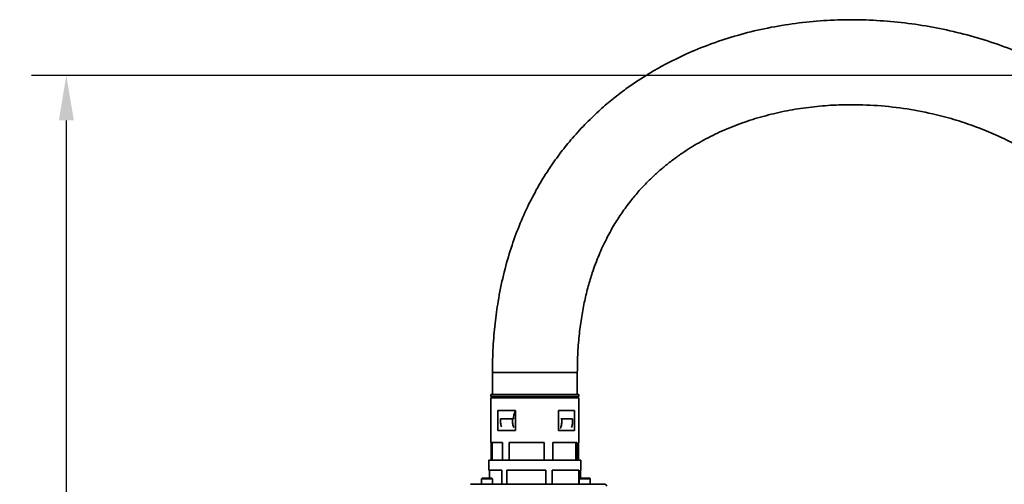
# Model space of a CAD drawing. Header units: millimetres. Extents: x 4180 to 7964, y -765 to 3096.
# Tile 22 of 30: x 5349 to 5842, y 2014 to 2247. Entities that reach past the tile are written whole.
import ezdxf

# ---------------------------------------------------------------- set-up
doc = ezdxf.new("R2010")
doc.units = ezdxf.units.MM
doc.header["$PDSIZE"] = -1
doc.dimstyles.new('ISO-25', dxfattribs={"dimscale": 5, "dimtxt": 3.5, "dimasz": 4.5, "dimexe": 3.5, "dimexo": 0.625, "dimtad": 1, "dimdec": 1, "dimtxsty": 'Standard', "dimcen": 2.5, "dimclrd": 1, "dimclre": 1, "dimadec": 0, "dimazin": 0, "dimtfac": 1, "dimtdec": 1, "dimtmove": 1, "dimatfit": 3, "dimfxl": 1, "dimarcsym": 0})

# ---------------------------------------------------------------- blocks, each defined once
blk = doc.blocks.new('*D40')
at = {"color": 1, "lineweight": -2, "transparency": 16777216}
for p, q in [((6192.35, 2218.94), (5355.08, 2218.94)), ((5372.58, 1666.95), (5372.58, 2196.44)), ((5472.97, 1644.45), (5355.08, 1644.45))]:
    blk.add_line(p, q, dxfattribs=at)
at = {"color": 1, "transparency": 16777216}
for points in [[(5368.83, 2196.44), (5376.33, 2196.44), (5372.58, 2218.94)], [(5368.83, 1666.95), (5376.33, 1666.95), (5372.58, 1644.45)]]:
    blk.add_solid(points, dxfattribs=at)
at = {"layer": 'Defpoints', "color": 0, "transparency": 16777216}
for p in [(5372.58, 2218.94), (6195.48, 2218.94), (5476.09, 1644.45)]:
    blk.add_point(p, dxfattribs=at)
at = {"color": 0, "transparency": 16777216, "insert": (5360.71, 1931.69), "char_height": 17.5, "attachment_point": 5, "rotation": 90}
blk.add_mtext('{\\fHYSWLongFangSong|b1|i0|c134|p2;574}', dxfattribs=at)

msp = doc.modelspace()

# ---------------------------------------------------------------- linework, layer by layer
at = {"linetype": 'Continuous', "lineweight": 35}
for p, q in [((5585.94, 2070.31), (5585.94, 2059.31)), ((5607.19, 2070.31), (5585.94, 2070.31)), ((5607.19, 2070.31), (5628.44, 2070.31)), ((5628.44, 2059.31), (5628.44, 2070.31)), ((5585.2, 2059.31), (5585.2, 2058.22)), ((5585.2, 2059.31), (5592.51, 2059.31)), ((5585.2, 2058.22), (5592.51, 2058.22)), ((5585.2, 2057.59), (5585.2, 2035.31)), ((5592.51, 2057.59), (5585.2, 2057.59)), ((5585.94, 2058.22), (5585.94, 2057.59)), ((5592.51, 2059.31), (5629.2, 2059.31)), ((5592.51, 2058.22), (5629.2, 2058.22)), ((5629.2, 2057.59), (5592.51, 2057.59)), ((5628.44, 2057.59), (5628.44, 2058.22)), ((5629.2, 2058.22), (5629.2, 2059.31)), ((5629.2, 2035.31), (5629.2, 2057.59)), ((5588.6, 2051.31), (5597.54, 2051.31)), ((5588.6, 2041.31), (5588.6, 2051.31)), ((5597.54, 2051.31), (5597.54, 2041.31)), ((5618.95, 2051.31), (5626.96, 2051.31)), ((5618.95, 2041.31), (5618.95, 2051.31)), ((5626.96, 2051.31), (5626.96, 2041.31)), ((5596.07, 2047), (5590.04, 2047)), ((5596.07, 2047), (5596.54, 2047)), ((5620.2, 2047), (5620.64, 2047)), ((5626.05, 2047), (5620.64, 2047)), ((5597.54, 2041.31), (5588.6, 2041.31)), ((5626.96, 2041.31), (5618.95, 2041.31)), ((5585.2, 2035.31), (5590.92, 2035.31)), ((5585.32, 2026.31), (5585.32, 2035.31)), ((5585.86, 2035.31), (5585.86, 2026.31)), ((5590.92, 2035.31), (5590.92, 2026.31)), ((5594.26, 2035.31), (5611.87, 2035.31)), ((5594.26, 2026.31), (5594.26, 2035.31)), ((5594.38, 2035.31), (5594.38, 2026.31)), ((5611.87, 2035.31), (5611.87, 2026.31)), ((5616.14, 2035.31), (5628.15, 2035.31)), ((5616.14, 2026.31), (5616.14, 2035.31)), ((5627.72, 2026.31), (5627.72, 2035.31)), ((5628.15, 2035.31), (5628.15, 2026.31)), ((5629.07, 2035.31), (5629.2, 2035.31)), ((5629.07, 2026.31), (5629.07, 2035.31)), ((5584.2, 2026.31), (5584.2, 2021.31)), ((5584.2, 2026.31), (5591.84, 2026.31)), ((5591.84, 2026.31), (5630.2, 2026.31)), ((5630.2, 2021.31), (5630.2, 2026.31)), ((5580.74, 2017.31), (5580.44, 2017.01)), ((5580.44, 2017.01), (5580.44, 2014.31)), ((5585.94, 2017.01), (5580.44, 2017.01)), ((5580.74, 2017.31), (5585.64, 2017.31)), ((5584.4, 2017.31), (5584.4, 2021.31)), ((5584.47, 2021.31), (5584.47, 2017.31)), ((5585.94, 2017.01), (5585.64, 2017.31)), ((5585.94, 2014.31), (5585.94, 2017.01)), ((5590.61, 2021.31), (5590.61, 2014.31)), ((5593.1, 2014.31), (5593.1, 2021.31)), ((5593.11, 2021.31), (5593.1, 2021.31)), ((5593.11, 2021.31), (5593.11, 2014.31)), ((5612.67, 2021.31), (5612.67, 2014.31)), ((5615.86, 2014.31), (5615.86, 2021.31)), ((5629.17, 2014.31), (5629.17, 2021.31)), ((5629.27, 2021.31), (5629.17, 2021.31)), ((5629.27, 2021.31), (5629.27, 2014.31)), ((5629.74, 2017.31), (5629.44, 2017.01)), ((5629.44, 2017.01), (5629.44, 2014.31)), ((5634.94, 2017.01), (5629.44, 2017.01)), ((5629.74, 2017.31), (5634.64, 2017.31)), ((5629.98, 2021.31), (5630.06, 2021.31)), ((5629.98, 2017.31), (5629.98, 2021.31)), ((5634.94, 2017.01), (5634.64, 2017.31)), ((5634.94, 2014.31), (5634.94, 2017.01)), ((5574.93, 2014.31), (5574.93, 2014.31)), ((5581.87, 2014.31), (5599.69, 2014.31)), ((5599.69, 2014.31), (5635.02, 2014.31))]:
    msp.add_line(p, q, dxfattribs=at)
msp.add_arc((5642.19, 2013.31), 1, 0, 90, dxfattribs=at)
for points, knots in [([(5955.65, 2100.46), (5955.43, 2102.14), (5954.84, 2106.64), (5953.4, 2113.74), (5951.43, 2121.62), (5949.15, 2129.05), (5946.33, 2136.88), (5942.87, 2145), (5938.72, 2153.25), (5934.4, 2160.73), (5929.98, 2167.51), (5925.22, 2174.06), (5920.18, 2180.31), (5914.92, 2186.18), (5909.9, 2191.3), (5904.99, 2195.92), (5900.01, 2200.26), (5894.85, 2204.43), (5889.49, 2208.43), (5882.06, 2213.57), (5872.31, 2219.55), (5859.99, 2225.95), (5847.12, 2231.56), (5833.82, 2236.32), (5820.22, 2240.21), (5806.38, 2243.21), (5792.38, 2245.34), (5778.27, 2246.58), (5764.12, 2246.92), (5749.99, 2246.36), (5735.94, 2244.88), (5722.13, 2242.47), (5708.79, 2239.18), (5696.16, 2235.11), (5684.35, 2230.39), (5675.11, 2225.93), (5668.15, 2222.12), (5663, 2219.06), (5657.61, 2215.59), (5651.79, 2211.5), (5645.52, 2206.65), (5638.88, 2200.93), (5631.97, 2194.24), (5625.43, 2187.04), (5619.35, 2179.43), (5613.77, 2171.5), (5608.37, 2162.66), (5603.24, 2152.85), (5598.63, 2142.26), (5594.61, 2130.9), (5591.25, 2118.76), (5589.16, 2108.45), (5587.92, 2100.33), (5587.22, 2094.68), (5586.66, 2088.85), (5586.25, 2082.84), (5585.99, 2076.64), (5585.96, 2072.44), (5585.94, 2070.31)], [0, 0, 0, 0, 0.009353, 0.02495, 0.039843, 0.054071, 0.067668, 0.085695, 0.102604, 0.118447, 0.133266, 0.147092, 0.163014, 0.177456, 0.190446, 0.202481, 0.214571, 0.226751, 0.239025, 0.251397, 0.276447, 0.301923, 0.327768, 0.35368, 0.379622, 0.405586, 0.431562, 0.457536, 0.483496, 0.509432, 0.535333, 0.561198, 0.586563, 0.610892, 0.634201, 0.656511, 0.6673, 0.677903, 0.689489, 0.702537, 0.717071, 0.733125, 0.750741, 0.76998, 0.786594, 0.804353, 0.823323, 0.843588, 0.865249, 0.886839, 0.90988, 0.934519, 0.944675, 0.955117, 0.965856, 0.976907, 0.988283, 1, 1, 1, 1]), ([(5628.44, 2070.31), (5628.49, 2073.68), (5628.59, 2080.17), (5629.36, 2089.51), (5630.51, 2098.11), (5632.02, 2106.03), (5633.81, 2113.31), (5636.13, 2120.98), (5639.09, 2128.89), (5642.77, 2136.84), (5646.61, 2143.83), (5650.69, 2150.19), (5654.94, 2155.96), (5659.27, 2161.12), (5663.44, 2165.55), (5667.55, 2169.49), (5671.73, 2173.14), (5676.14, 2176.62), (5681.94, 2180.79), (5689.39, 2185.42), (5698.67, 2190.22), (5708.53, 2194.36), (5718.82, 2197.81), (5729.4, 2200.52), (5740.2, 2202.51), (5751.15, 2203.78), (5763.42, 2204.42), (5776.99, 2204.13), (5791.73, 2202.61), (5805.06, 2200.12), (5816.85, 2197.04), (5827, 2193.69), (5836.59, 2189.86), (5844.35, 2186.19), (5850.47, 2182.92), (5855.15, 2180.2), (5859.89, 2177.21), (5864.95, 2173.74), (5870.5, 2169.53), (5876.48, 2164.46), (5882.44, 2158.72), (5888.25, 2152.3), (5893.76, 2145.24), (5899.07, 2137.16), (5903.39, 2129.1), (5906.81, 2121.27), (5909.43, 2113.88), (5911.46, 2106.58), (5912.91, 2099.44), (5913.72, 2094.43), (5913.96, 2091.57), (5914.01, 2091.02)], [0, 0, 0, 0, 0.0240102, 0.0462039, 0.0667602, 0.085842, 0.1035943, 0.1201487, 0.1429782, 0.1636904, 0.1825436, 0.1997362, 0.2175393, 0.2335243, 0.2477924, 0.2608813, 0.2740424, 0.2873621, 0.3008606, 0.3249641, 0.3497642, 0.375279, 0.4010726, 0.427025, 0.4531067, 0.4792745, 0.5054962, 0.5406252, 0.5758469, 0.6110107, 0.6371888, 0.6626054, 0.6871209, 0.7107172, 0.7237865, 0.7365537, 0.749257, 0.7637196, 0.7802859, 0.7989056, 0.8195417, 0.8392436, 0.8604986, 0.8833826, 0.9080454, 0.9255993, 0.9441671, 0.9638926, 0.9795553, 0.9960621, 1, 1, 1, 1]), ([(5590.04, 2047), (5590, 2046.16), (5589.94, 2044.76), (5590.33, 2043.5), (5590.49, 2042.99)], [0, 0, 0, 0, 0.597859, 1, 1, 1, 1]), ([(5596.07, 2047), (5596.03, 2046.16), (5595.97, 2044.68), (5596.39, 2043.34), (5596.58, 2042.76)], [0, 0, 0, 0, 0.563618, 1, 1, 1, 1]), ([(5597.54, 2050.84), (5597.43, 2050.74), (5597.03, 2050.39), (5596.71, 2049.35), (5596.49, 2048.13), (5596.57, 2047.37), (5596.61, 2047)], [0, 0, 0, 0, 0.131698, 0.472206, 0.741724, 1, 1, 1, 1]), ([(5620.64, 2047), (5620.68, 2046.16), (5620.74, 2044.51), (5620.2, 2043.03), (5619.94, 2042.29)], [0, 0, 0, 0, 0.505345, 1, 1, 1, 1]), ([(5626.05, 2047), (5626.09, 2046.16), (5626.16, 2044.69), (5625.69, 2043.36), (5625.49, 2042.79)], [0, 0, 0, 0, 0.567733, 1, 1, 1, 1]), ([(5584.34, 2021.31), (5584.3, 2021.31), (5584.18, 2021.31), (5585.2, 2021.31), (5587.26, 2021.31), (5589.5, 2021.31), (5590.61, 2021.31)], [0, 0, 0, 0, 0.1187086, 0.4124724, 0.7062362, 1, 1, 1, 1]), ([(5574.93, 2014.31), (5575.1, 2014.31), (5575.42, 2014.31), (5576.39, 2014.31), (5577.86, 2014.31), (5579.84, 2014.31), (5581.19, 2014.31), (5581.87, 2014.31)], [0, 0, 0, 0, 0.125587, 0.250857, 0.500837, 0.750859, 1, 1, 1, 1]), ([(5635.02, 2014.31), (5635.51, 2014.31), (5636.62, 2014.31), (5638.01, 2014.31), (5639.07, 2014.31), (5639.36, 2014.31), (5639.51, 2014.31)], [0, 0, 0, 0, 0.232177, 0.515549, 0.755233, 1, 1, 1, 1]), ([(5639.51, 2014.31), (5640.29, 2014.31), (5641.85, 2014.31), (5642.08, 2014.31), (5642.19, 2014.31)], [0, 0, 0, 0, 0.49887, 1, 1, 1, 1])]:
    msp.add_open_spline(points, degree=3, knots=knots, dxfattribs=at)
for points in [[(5593.1, 2021.31), (5594.54, 2021.31), (5597.4, 2021.31), (5602.37, 2021.31), (5607.56, 2021.31), (5610.96, 2021.31), (5612.67, 2021.31)], [(5615.86, 2021.31), (5617.44, 2021.31), (5620.6, 2021.31), (5623.08, 2021.31), (5624.32, 2021.31)], [(5624.32, 2021.31), (5625.4, 2021.31), (5627.54, 2021.31), (5628.69, 2021.31), (5629.27, 2021.31)]]:
    msp.add_open_spline(points, degree=3, dxfattribs=at)

# ---------------------------------------------------------------- dimensions: what is measured, and where the dimension line sits
dim = msp.add_linear_dim(base=(5372.58, 2218.94), p1=(5476.09, 1644.45), p2=(6195.48, 2218.94), angle=90, text='{\\fHYSWLongFangSong|b1|i0|c134|p2;<>}', dimstyle='ISO-25', override={"dimdec": 0})
dim.commit()
dim.dimension.update_dxf_attribs({"geometry": '*D40', "text_midpoint": (5360.71, 1931.69)})

doc.saveas('drawing.dxf')
